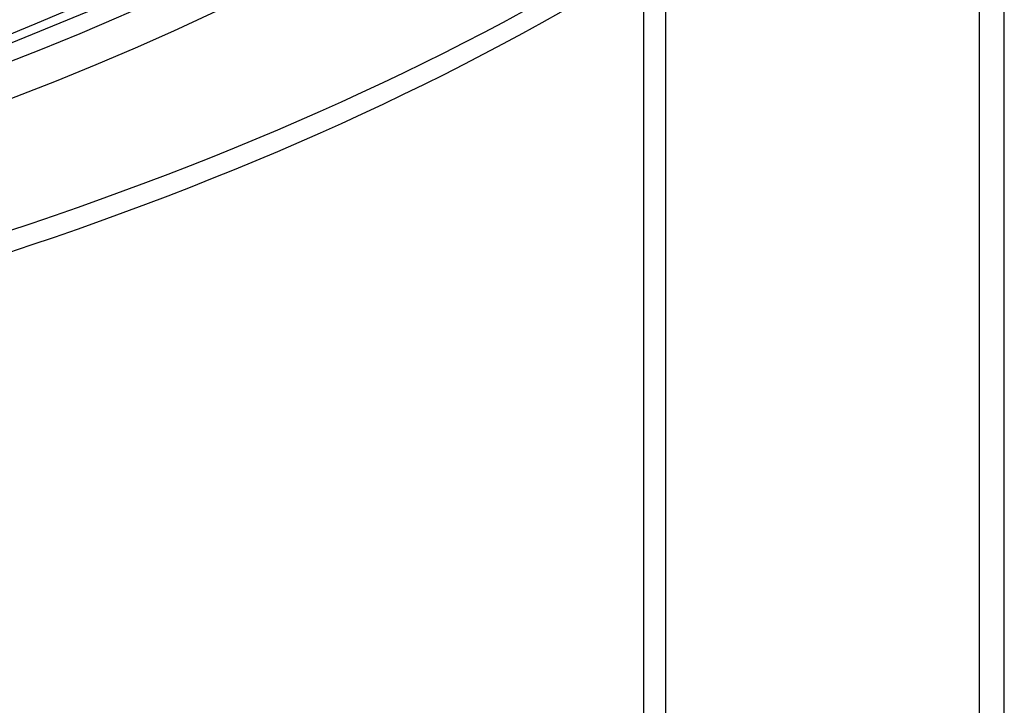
# Model space of a CAD drawing. Header units: millimetres. Extents: x -852 to 852, y -906 to 935.
# Tile 68 of 74: x 309 to 506, y 306 to 444. Entities that reach past the tile are written whole.
import ezdxf

# ---------------------------------------------------------------- set-up
doc = ezdxf.new("R2010")
doc.units = ezdxf.units.MM
doc.layers.add('HIDDEN', color=7, linetype='Continuous')
doc.layers.add('THICK', color=7, linetype='Continuous')

msp = doc.modelspace()

# ---------------------------------------------------------------- linework, layer by layer
at = {"layer": 'HIDDEN'}
for p, q in [((501.5, -17.75), (501.5, 627.29)), ((434.31, -143.13), (434.31, 508.12))]:
    msp.add_line(p, q, dxfattribs=at)
for centre, major_axis, start_param in [((0, 629.17), (-506.5, 0), 0), ((0, 629.16), (-450.86, 0), 2.095013), ((0, 629.16), (-476.19, 0), 2.094423)]:
    msp.add_ellipse(centre, major_axis=major_axis, ratio=0.5, start_param=start_param, end_param=2.617994, dxfattribs=at)
at = {"layer": 'THICK'}
for p, q in [((506.5, -22.08), (506.5, 513.9)), ((438.64, 457.93), (438.64, -148.71)), ((287.62, 430.96), (322.9, 445.34))]:
    msp.add_line(p, q, dxfattribs=at)
for centre, major_axis, start_param, end_param in [((0, 633.5), (556.5, 0), -3.141592, -0.523599), ((0, 633.5), (-501.5, 0), 0, 2.617994), ((0, 629.17), (-556.5, 0), 0, 2.617994), ((0, 629.16), (435.51, 0), -1.042599, -0.523599), ((0, 629.16), (460.84, 0), -1.043427, -0.523599), ((0, 629.16), (486.17, 0), -1.044169, -0.523599)]:
    msp.add_ellipse(centre, major_axis=major_axis, ratio=0.5, start_param=start_param, end_param=end_param, dxfattribs=at)

doc.saveas('drawing.dxf')
